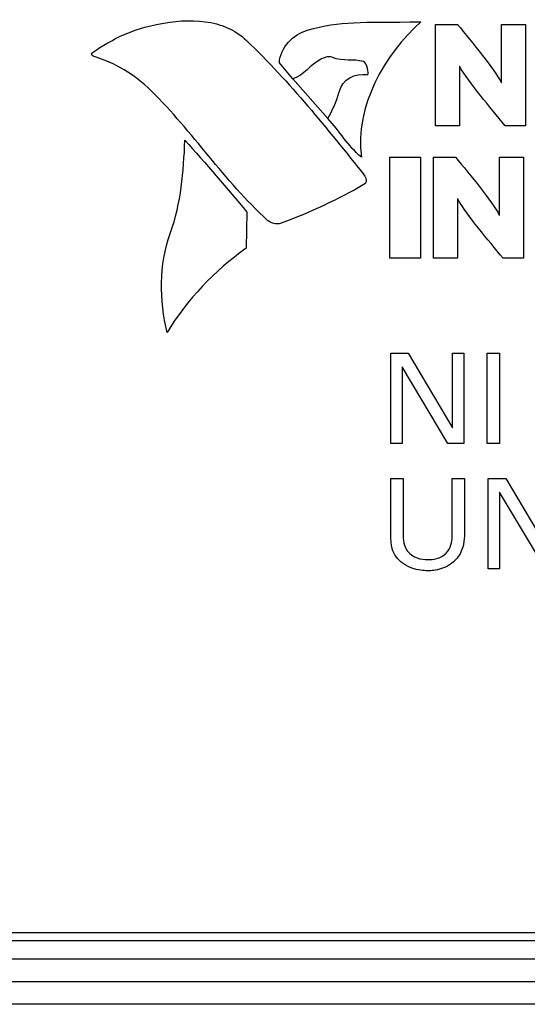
# Model space of a CAD drawing. Header units: inches. Extents: x 0 to 34, y 0 to 22.
# Tile 62 of 89: x 19.3 to 20, y 3.2 to 4.5. Entities that reach past the tile are written whole.
import ezdxf

# ---------------------------------------------------------------- set-up
doc = ezdxf.new("R2010")
doc.units = ezdxf.units.IN
doc.header["$LTSCALE"] = 1.87
doc.header["$MEASUREMENT"] = 0
doc.layers.get('0').update_dxf_attribs({"linetype": 'CONTINUOUS'})
doc.layers.add('DATUMCURVES', color=7, linetype='CONTINUOUS')

msp = doc.modelspace()

# ---------------------------------------------------------------- linework, layer by layer
at = {"color": 7, "linetype": 'CONTINUOUS'}
for p, q in [((21.9596, 3.322), (17.8715, 3.322)), ((12.7405, 3.312), (22.7205, 3.312)), ((22.7305, 3.287), (12.7305, 3.287)), ((22.7305, 3.257), (12.7305, 3.257)), ((22.7305, 3.227), (12.7305, 3.227))]:
    msp.add_line(p, q, dxfattribs=at)
at = {"layer": 'DATUMCURVES', "color": 40, "linetype": 'CONTINUOUS'}
for points, knots in [([(19.4103, 4.4933, 0.334), (19.4243, 4.5028, 0.334), (19.4515, 4.519, 0.334), (19.5011, 4.5341, 0.334), (19.5624, 4.5392, 0.334), (19.6003, 4.5246, 0.334), (19.6159, 4.5097, 0.334)], [0, 0, 0, 0, 0.221305, 0.44261, 0.721305, 1, 1, 1, 1]), ([(19.9059, 3.8526, 0.334), (19.9059, 3.8494, 0.334), (19.9058, 3.8419, 0.334), (19.9022, 3.8299, 0.334), (19.8961, 3.8196, 0.334), (19.8863, 3.8111, 0.334), (19.8754, 3.8063, 0.334), (19.8648, 3.8042, 0.334), (19.8564, 3.8038, 0.334), (19.8479, 3.8044, 0.334), (19.8359, 3.807, 0.334), (19.8242, 3.8128, 0.334), (19.8133, 3.8233, 0.334), (19.8078, 3.8355, 0.334), (19.8078, 3.8535, 0.334)], [0, 0, 0, 0, 0.114413, 0.171619, 0.228825, 0.299199, 0.369572, 0.439946, 0.510319, 0.602264, 0.694209, 0.786153, 0.878098, 1, 1, 1, 1]), ([(19.8298, 3.8306, 0.334), (19.8373, 3.8206, 0.334), (19.8597, 3.8171, 0.334), (19.8774, 3.822, 0.334), (19.8898, 3.8358, 0.334), (19.8898, 3.8486, 0.334), (19.8898, 3.853, 0.334)], [0, 0, 0, 0, 0.20398, 0.402985, 0.60199, 1, 1, 1, 1])]:
    msp.add_open_spline(points, degree=3, knots=knots, dxfattribs=at)
for points in [[(19.6967, 4.5232, 0.334), (19.7421, 4.5361, 0.334), (19.7664, 4.5337, 0.334), (19.848, 4.5344, 0.334)], [(19.848, 4.5344, 0.334), (19.7991, 4.4907, 0.334), (19.7601, 4.4218, 0.334), (19.7688, 4.3544, 0.334)], [(19.6596, 4.4801, 0.334), (19.6607, 4.5006, 0.334), (19.6785, 4.518, 0.334), (19.6967, 4.5232, 0.334)], [(19.8674, 4.3963, 0.334), (19.8674, 4.3963, 0.334), (19.8674, 4.5309, 0.334), (19.8674, 4.5309, 0.334)], [(19.8674, 4.5309, 0.334), (19.8674, 4.5309, 0.334), (19.8968, 4.5309, 0.334), (19.8968, 4.5309, 0.334)], [(19.8968, 4.5309, 0.334), (19.9163, 4.5071, 0.334), (19.9455, 4.4721, 0.334), (19.9551, 4.4538, 0.334)], [(19.9555, 4.4538, 0.334), (19.9555, 4.4538, 0.334), (19.9555, 4.5309, 0.334), (19.9555, 4.5309, 0.334)], [(19.9555, 4.5309, 0.334), (19.9555, 4.5309, 0.334), (19.9874, 4.5309, 0.334), (19.9874, 4.5309, 0.334)], [(19.9874, 4.5309, 0.334), (19.9874, 4.5309, 0.334), (19.9874, 4.3963, 0.334), (19.9874, 4.3963, 0.334)], [(19.6159, 4.5097, 0.334), (19.6745, 4.4531, 0.334), (19.7221, 4.3938, 0.334), (19.7736, 4.3292, 0.334)], [(19.4118, 4.4887, 0.334), (19.4095, 4.4894, 0.334), (19.4091, 4.4924, 0.334), (19.4103, 4.4933, 0.334)], [(19.4887, 4.443, 0.334), (19.467, 4.4644, 0.334), (19.441, 4.4797, 0.334), (19.4118, 4.4887, 0.334)], [(19.7142, 4.4843, 0.334), (19.701, 4.4776, 0.334), (19.6926, 4.4631, 0.334), (19.6777, 4.4585, 0.334)], [(19.7142, 4.4843, 0.334), (19.701, 4.4776, 0.334), (19.6926, 4.4631, 0.334), (19.6777, 4.4585, 0.334)], [(19.7296, 4.4873, 0.334), (19.7244, 4.4893, 0.334), (19.7186, 4.4865, 0.334), (19.7142, 4.4843, 0.334)], [(19.7296, 4.4873, 0.334), (19.7244, 4.4893, 0.334), (19.7186, 4.4865, 0.334), (19.7142, 4.4843, 0.334)], [(19.7714, 4.4817, 0.334), (19.7575, 4.4855, 0.334), (19.7457, 4.481, 0.334), (19.7296, 4.4873, 0.334)], [(19.7714, 4.4817, 0.334), (19.7575, 4.4855, 0.334), (19.7457, 4.481, 0.334), (19.7296, 4.4873, 0.334)], [(19.7776, 4.4646, 0.334), (19.779, 4.4646, 0.334), (19.7765, 4.4804, 0.334), (19.7714, 4.4817, 0.334)], [(19.7776, 4.4646, 0.334), (19.779, 4.4646, 0.334), (19.7765, 4.4804, 0.334), (19.7714, 4.4817, 0.334)], [(19.6777, 4.4585, 0.334), (19.6777, 4.4585, 0.334), (19.6596, 4.4801, 0.334), (19.6596, 4.4801, 0.334)], [(19.8997, 4.4751, 0.334), (19.8997, 4.4751, 0.334), (19.8993, 4.4751, 0.334), (19.8993, 4.4751, 0.334)], [(19.8993, 4.4751, 0.334), (19.8993, 4.4751, 0.334), (19.8993, 4.3963, 0.334), (19.8993, 4.3963, 0.334)], [(19.9603, 4.3963, 0.334), (19.94, 4.4207, 0.334), (19.9126, 4.4528, 0.334), (19.8997, 4.4751, 0.334)], [(19.6777, 4.4585, 0.334), (19.6777, 4.4585, 0.334), (19.7242, 4.4057, 0.334), (19.7242, 4.4057, 0.334)], [(19.7389, 4.44, 0.334), (19.7443, 4.4604, 0.334), (19.759, 4.4652, 0.334), (19.7776, 4.4646, 0.334)], [(19.7389, 4.44, 0.334), (19.7443, 4.4604, 0.334), (19.759, 4.4652, 0.334), (19.7776, 4.4646, 0.334)], [(19.644, 4.2703, 0.334), (19.5853, 4.3237, 0.334), (19.5451, 4.3875, 0.334), (19.4887, 4.443, 0.334)], [(19.9551, 4.4538, 0.334), (19.9551, 4.4538, 0.334), (19.9555, 4.4538, 0.334), (19.9555, 4.4538, 0.334)], [(19.7242, 4.4057, 0.334), (19.7298, 4.4167, 0.334), (19.7356, 4.4275, 0.334), (19.7389, 4.44, 0.334)], [(19.7242, 4.4057, 0.334), (19.7298, 4.4167, 0.334), (19.7356, 4.4275, 0.334), (19.7389, 4.44, 0.334)], [(19.7688, 4.3544, 0.334), (19.7513, 4.3687, 0.334), (19.7394, 4.3893, 0.334), (19.7242, 4.4057, 0.334)], [(19.8993, 4.3963, 0.334), (19.8993, 4.3963, 0.334), (19.8674, 4.3963, 0.334), (19.8674, 4.3963, 0.334)], [(19.9874, 4.3963, 0.334), (19.9874, 4.3963, 0.334), (19.9603, 4.3963, 0.334), (19.9603, 4.3963, 0.334)], [(19.5144, 4.253, 0.334), (19.5291, 4.2942, 0.334), (19.5319, 4.3343, 0.334), (19.5339, 4.3772, 0.334)], [(19.5339, 4.3772, 0.334), (19.5607, 4.3464, 0.334), (19.5911, 4.3123, 0.334), (19.6161, 4.2814, 0.334)], [(19.8069, 4.2199, 0.334), (19.8069, 4.2199, 0.334), (19.8069, 4.3545, 0.334), (19.8069, 4.3545, 0.334)], [(19.8069, 4.3545, 0.334), (19.8069, 4.3545, 0.334), (19.8474, 4.3545, 0.334), (19.8474, 4.3545, 0.334)], [(19.8474, 4.3545, 0.334), (19.8474, 4.3545, 0.334), (19.8474, 4.2199, 0.334), (19.8474, 4.2199, 0.334)], [(19.8647, 4.2199, 0.334), (19.8647, 4.2199, 0.334), (19.8647, 4.3545, 0.334), (19.8647, 4.3545, 0.334)], [(19.8647, 4.3545, 0.334), (19.8647, 4.3545, 0.334), (19.8941, 4.3545, 0.334), (19.8941, 4.3545, 0.334)], [(19.8941, 4.3545, 0.334), (19.9136, 4.3307, 0.334), (19.9427, 4.2956, 0.334), (19.9524, 4.2774, 0.334)], [(19.9528, 4.2774, 0.334), (19.9528, 4.2774, 0.334), (19.9528, 4.3545, 0.334), (19.9528, 4.3545, 0.334)], [(19.9528, 4.3545, 0.334), (19.9528, 4.3545, 0.334), (19.9848, 4.3545, 0.334), (19.9848, 4.3545, 0.334)], [(19.9848, 4.3545, 0.334), (19.9848, 4.3545, 0.334), (19.9848, 4.2199, 0.334), (19.9848, 4.2199, 0.334)], [(19.7736, 4.3292, 0.334), (19.7756, 4.3266, 0.334), (19.7754, 4.3197, 0.334), (19.7736, 4.3187, 0.334)], [(19.7736, 4.3187, 0.334), (19.7371, 4.2979, 0.334), (19.7009, 4.2808, 0.334), (19.6619, 4.2664, 0.334)], [(19.897, 4.2988, 0.334), (19.897, 4.2988, 0.334), (19.8966, 4.2988, 0.334), (19.8966, 4.2988, 0.334)], [(19.8966, 4.2988, 0.334), (19.8966, 4.2988, 0.334), (19.8966, 4.2199, 0.334), (19.8966, 4.2199, 0.334)], [(19.9576, 4.2199, 0.334), (19.9373, 4.2443, 0.334), (19.9099, 4.2764, 0.334), (19.897, 4.2988, 0.334)], [(19.6161, 4.2814, 0.334), (19.6161, 4.2814, 0.334), (19.6154, 4.2331, 0.334), (19.6154, 4.2331, 0.334)], [(19.9524, 4.2774, 0.334), (19.9524, 4.2774, 0.334), (19.9528, 4.2774, 0.334), (19.9528, 4.2774, 0.334)], [(19.6619, 4.2664, 0.334), (19.6557, 4.2641, 0.334), (19.6478, 4.2668, 0.334), (19.644, 4.2703, 0.334)], [(19.5102, 4.1209, 0.334), (19.4999, 4.1645, 0.334), (19.4992, 4.2106, 0.334), (19.5144, 4.253, 0.334)], [(19.6154, 4.2331, 0.334), (19.5731, 4.203, 0.334), (19.5369, 4.1654, 0.334), (19.5102, 4.1209, 0.334)], [(19.8474, 4.2199, 0.334), (19.8474, 4.2199, 0.334), (19.8069, 4.2199, 0.334), (19.8069, 4.2199, 0.334)], [(19.8966, 4.2199, 0.334), (19.8966, 4.2199, 0.334), (19.8647, 4.2199, 0.334), (19.8647, 4.2199, 0.334)], [(19.9848, 4.2199, 0.334), (19.9848, 4.2199, 0.334), (19.9576, 4.2199, 0.334), (19.9576, 4.2199, 0.334)], [(19.8078, 4.0935, 0.334), (19.8078, 4.0935, 0.334), (19.8309, 4.0935, 0.334), (19.8309, 4.0935, 0.334)], [(19.8078, 3.9731, 0.334), (19.8078, 3.9731, 0.334), (19.8078, 4.0935, 0.334), (19.8078, 4.0935, 0.334)], [(19.8309, 4.0935, 0.334), (19.8309, 4.0935, 0.334), (19.8901, 3.994, 0.334), (19.8901, 3.994, 0.334)], [(19.8901, 3.994, 0.334), (19.8901, 3.994, 0.334), (19.8901, 4.0935, 0.334), (19.8901, 4.0935, 0.334)], [(19.8901, 4.0935, 0.334), (19.8901, 4.0935, 0.334), (19.9054, 4.0935, 0.334), (19.9054, 4.0935, 0.334)], [(19.9054, 4.0935, 0.334), (19.9054, 4.0935, 0.334), (19.9054, 3.9731, 0.334), (19.9054, 3.9731, 0.334)], [(19.9363, 4.0935, 0.334), (19.9363, 4.0935, 0.334), (19.9529, 4.0935, 0.334), (19.9529, 4.0935, 0.334)], [(19.9363, 3.9731, 0.334), (19.9363, 3.9731, 0.334), (19.9363, 4.0935, 0.334), (19.9363, 4.0935, 0.334)], [(19.9529, 4.0935, 0.334), (19.9529, 4.0935, 0.334), (19.9529, 3.9731, 0.334), (19.9529, 3.9731, 0.334)], [(19.8841, 3.9731, 0.334), (19.8841, 3.9731, 0.334), (19.8229, 4.0753, 0.334), (19.8229, 4.0753, 0.334)], [(19.8229, 4.0753, 0.334), (19.8229, 4.0753, 0.334), (19.8229, 3.9731, 0.334), (19.8229, 3.9731, 0.334)], [(19.8229, 3.9731, 0.334), (19.8229, 3.9731, 0.334), (19.8078, 3.9731, 0.334), (19.8078, 3.9731, 0.334)], [(19.9054, 3.9731, 0.334), (19.9054, 3.9731, 0.334), (19.8841, 3.9731, 0.334), (19.8841, 3.9731, 0.334)], [(19.9529, 3.9731, 0.334), (19.9529, 3.9731, 0.334), (19.9363, 3.9731, 0.334), (19.9363, 3.9731, 0.334)], [(19.8078, 3.8535, 0.334), (19.8078, 3.8535, 0.334), (19.8078, 3.9268, 0.334), (19.8078, 3.9268, 0.334)], [(19.8078, 3.9268, 0.334), (19.8078, 3.9268, 0.334), (19.8244, 3.9268, 0.334), (19.8244, 3.9268, 0.334)], [(19.8244, 3.9268, 0.334), (19.8244, 3.9268, 0.334), (19.8244, 3.8523, 0.334), (19.8244, 3.8523, 0.334)], [(19.8898, 3.853, 0.334), (19.8898, 3.853, 0.334), (19.8898, 3.9268, 0.334), (19.8898, 3.9268, 0.334)], [(19.8898, 3.9268, 0.334), (19.8898, 3.9268, 0.334), (19.9059, 3.9268, 0.334), (19.9059, 3.9268, 0.334)], [(19.9059, 3.9268, 0.334), (19.9059, 3.9268, 0.334), (19.9059, 3.8526, 0.334), (19.9059, 3.8526, 0.334)], [(19.9378, 3.9268, 0.334), (19.9378, 3.9268, 0.334), (19.9609, 3.9268, 0.334), (19.9609, 3.9268, 0.334)], [(19.9378, 3.8065, 0.334), (19.9378, 3.8065, 0.334), (19.9378, 3.9268, 0.334), (19.9378, 3.9268, 0.334)], [(19.9609, 3.9268, 0.334), (19.9609, 3.9268, 0.334), (20.0201, 3.8273, 0.334), (20.0201, 3.8273, 0.334)], [(20.0141, 3.8065, 0.334), (20.0141, 3.8065, 0.334), (19.9529, 3.9086, 0.334), (19.9529, 3.9086, 0.334)], [(19.9529, 3.9086, 0.334), (19.9529, 3.9086, 0.334), (19.9529, 3.8065, 0.334), (19.9529, 3.8065, 0.334)], [(19.8244, 3.8523, 0.334), (19.8244, 3.8395, 0.334), (19.8273, 3.8341, 0.334), (19.8298, 3.8306, 0.334)], [(19.9529, 3.8065, 0.334), (19.9529, 3.8065, 0.334), (19.9378, 3.8065, 0.334), (19.9378, 3.8065, 0.334)]]:
    msp.add_open_spline(points, degree=3, dxfattribs=at)

doc.saveas('drawing.dxf')
